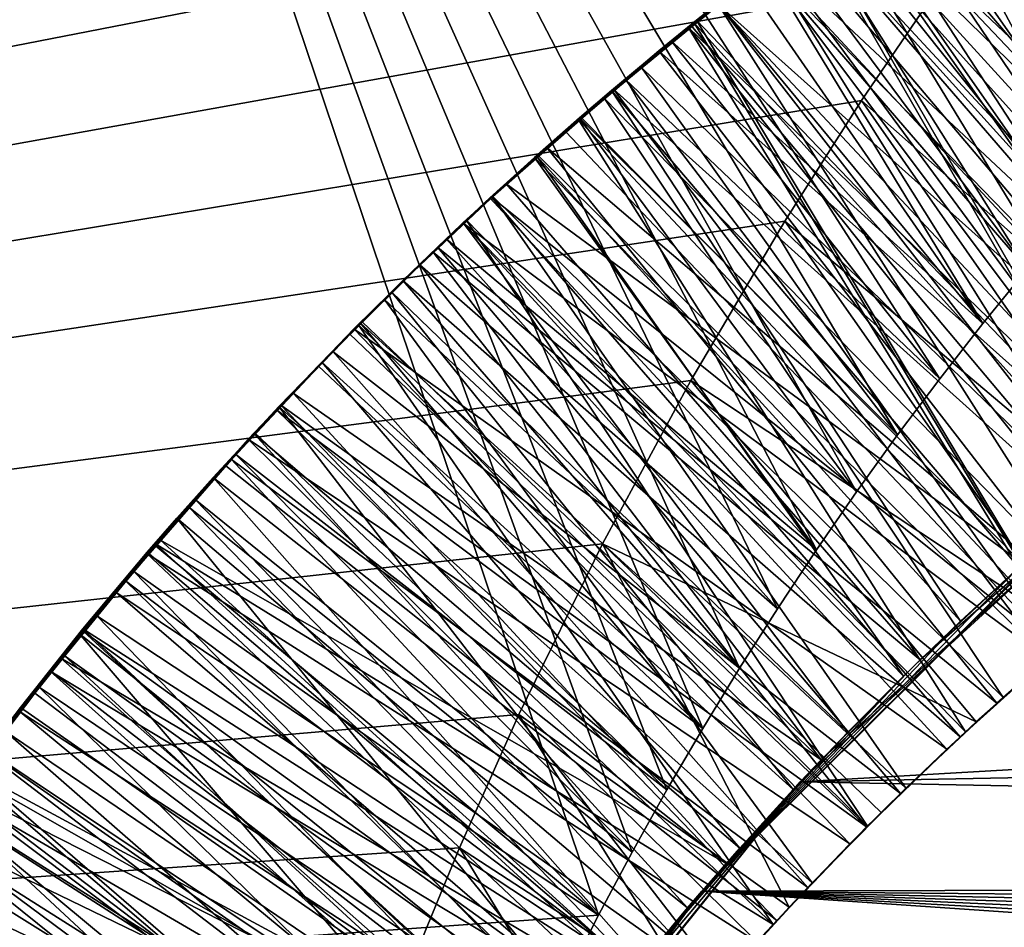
# Model space of a CAD drawing. Header units: metres. Extents: x -258 to 72, y -72 to 102.
# Tile 134 of 256: x -31.999 to -31.403, y 1.423 to 1.973. Entities that reach past the tile are written whole.
import ezdxf

# ---------------------------------------------------------------- set-up
doc = ezdxf.new("R2010")
doc.units = ezdxf.units.M
doc.layers.add('solid_FREESTAND_ASM_SW0005', color=7, linetype='CONTINUOUS')

msp = doc.modelspace()

# ---------------------------------------------------------------- linework, layer by layer
at = {"layer": 'solid_FREESTAND_ASM_SW0005'}
for points in [[(-76.866859, 13.5, 45.799999), (-18.621225, -13.5, 45.799999), (-19.621469, -11.999912, 45.799999)], [(-76.866859, -13.5, 45.799999), (-18.621225, -13.5, 45.799999), (-76.866859, 13.5, 45.799999)], [(-76.866859, 13.5, 45.799999), (-19.621469, -11.999912, 45.799999), (-20.501156, -10.426056, 45.799999)], [(-76.866859, 13.5, 45.799999), (-20.501156, -10.426056, 45.799999), (-21.254854, -8.788127, 45.799999)], [(-76.866859, 13.5, 45.799999), (-21.254854, -8.788127, 45.799999), (-21.877932, -7.096202, 45.799999)], [(-76.866859, 13.5, 45.799999), (-21.877932, -7.096202, 45.799999), (-22.366564, -5.36067, 45.799999)], [(-76.866859, 13.5, 45.799999), (-22.366564, -5.36067, 45.799999), (-22.717751, -3.592184, 45.799999)], [(-76.866859, 13.5, 45.799999), (-22.717751, -3.592184, 45.799999), (-22.929329, -1.801623, 45.799999)], [(-76.866859, 13.5, 45.799999), (-22.929329, -1.801623, 45.799999), (-23, 0, 45.799999)], [(-76.866859, 13.5, 45.799999), (-23, 0, 45.799999), (-22.929329, 1.801623, 45.799999)], [(-76.866859, 13.5, 45.799999), (-22.929329, 1.801623, 45.799999), (-22.717751, 3.592184, 45.799999)], [(-86.5, 5.75, 111.550003), (-86.5, -5.75, 111.550003), (-24.43742, -5.75, 111.550003)], [(-24.43742, 5.75, 111.550003), (-86.5, 5.75, 111.550003), (-24.43742, -5.75, 111.550003)], [(-56.184334, -5.75, 103.550003), (-25.868656, 5.75001, 103.550003), (-26.203732, 3.95151, 103.550003)], [(-56.184334, 5.75, 103.550003), (-25.868656, 5.75001, 103.550003), (-56.184334, -5.75, 103.550003)], [(-72.351036, 4.645123, -887), (72.5, 0, -887), (-72.5, 0, -887)], [(72.351036, 4.645118, -887), (72.5, 0, -887), (-72.351036, 4.645123, -887)], [(-56.184334, -5.75, 103.550003), (-26.203732, 3.95151, 103.550003), (-26.217653, 3.858066, 103.550003)], [(-32.785225, 3.391637, -872.137024), (-23.11738, 1.956201, -872), (-22.869822, 3.900164, -872)], [(-56.184334, -5.75, 103.550003), (-26.217653, 3.858066, 103.550003), (-26.414162, 2.131207, 103.550003)], [(-32.785225, 3.391637, -872.137024), (-32.886406, 0, -872.135803), (-23.11738, 1.956201, -872)], [(-32.105709, 2.785697, 17.728907), (-22.81871, 2.882088, 17.328077), (-22.921974, 1.892912, 17.148823)], [(-31.64846, 1.430201, 17.489626), (-32.106354, 1.397493, 17.507107), (-32.105709, 2.785697, 17.728907)], [(-29.9373, 2.532046, 17.579008), (-32.105709, 2.785697, 17.728907), (-22.921974, 1.892912, 17.148823)], [(-31.628059, 1.468519, 17.49299), (-31.64846, 1.430201, 17.489626), (-32.105709, 2.785697, 17.728907)], [(-31.607046, 1.506199, 17.496365), (-31.628059, 1.468519, 17.49299), (-32.105709, 2.785697, 17.728907)], [(-31.585411, 1.543277, 17.499744), (-31.607046, 1.506199, 17.496365), (-32.105709, 2.785697, 17.728907)], [(-31.563116, 1.579859, 17.503138), (-31.585411, 1.543277, 17.499744), (-32.105709, 2.785697, 17.728907)], [(-31.540167, 1.615923, 17.506536), (-31.563116, 1.579859, 17.503138), (-32.105709, 2.785697, 17.728907)], [(-31.516546, 1.651515, 17.509943), (-31.540167, 1.615923, 17.506536), (-32.105709, 2.785697, 17.728907)], [(-31.492254, 1.686635, 17.513351), (-31.516546, 1.651515, 17.509943), (-32.105709, 2.785697, 17.728907)], [(-31.467342, 1.721217, 17.516752), (-31.492254, 1.686635, 17.513351), (-32.105709, 2.785697, 17.728907)], [(-31.441809, 1.755258, 17.520144), (-31.467342, 1.721217, 17.516752), (-32.105709, 2.785697, 17.728907)], [(-31.415686, 1.788729, 17.523514), (-31.441809, 1.755258, 17.520144), (-32.105709, 2.785697, 17.728907)], [(-31.388985, 1.821615, 17.526861), (-31.415686, 1.788729, 17.523514), (-32.105709, 2.785697, 17.728907)], [(-31.361725, 1.8539, 17.530178), (-31.388985, 1.821615, 17.526861), (-32.105709, 2.785697, 17.728907)], [(-31.333941, 1.885548, 17.533455), (-31.361725, 1.8539, 17.530178), (-32.105709, 2.785697, 17.728907)], [(-31.300877, 1.92166, 17.537226), (-31.333941, 1.885548, 17.533455), (-32.105709, 2.785697, 17.728907)], [(-31.267208, 1.956811, 17.54092), (-31.300877, 1.92166, 17.537226), (-32.105709, 2.785697, 17.728907)], [(-31.232946, 1.991, 17.544535), (-31.267208, 1.956811, 17.54092), (-32.105709, 2.785697, 17.728907)], [(-36, 2.345094, 43.711533), (-23.40999, 1.984149, 43.779793), (-23.450001, 1.491888, 43.85408)], [(-36, 1.178601, 43.890228), (-36, 2.345094, 43.711533), (-23.450001, 1.491888, 43.85408)], [(-36, 2.345094, 20.88847), (-36, 1.178601, 20.709772), (-31.004087, 2.324836, 20.884325)], [(-36, 1.178601, 20.709772), (-31.083965, 2.288391, 20.876963), (-31.004087, 2.324836, 20.884325)], [(-36, 1.178601, 20.709772), (-31.162745, 2.249063, 20.869156), (-31.083965, 2.288391, 20.876963)], [(-36, 1.178601, 20.709772), (-31.240364, 2.207084, 20.860975), (-31.162745, 2.249063, 20.869156)], [(-36, 1.178601, 20.709772), (-31.317301, 2.163532, 20.852659), (-31.240364, 2.207084, 20.860975)], [(-36, 1.178601, 20.709772), (-31.380896, 2.078113, 20.836843), (-31.317301, 2.163532, 20.852659)], [(-31.147917, 1.758489, 20.406536), (-31.432198, 2.087187, 20.160503), (-31.357656, 2.136266, 20.155975)], [(-56.184334, -5.75, 103.550003), (-26.414162, 2.131207, 103.550003), (-26.429197, 1.935864, 103.550003)], [(-31.167418, 1.745604, 19.608028), (-31.444941, 2.079361, 19.360846), (-31.369984, 2.129152, 19.356401)], [(-31.192045, 1.802712, 18.2432), (-31.366041, 2.132688, 18.45598), (-31.442408, 2.082057, 18.460524)], [(-31.377304, 2.123689, 20.055243), (-31.453499, 2.072471, 20.059967), (-31.184195, 1.734267, 19.809309)], [(-31.220434, 1.708959, 18.811981), (-31.468859, 2.063552, 18.561829), (-31.393997, 2.114624, 18.557348)], [(-31.39814, 2.110894, 19.258009), (-31.447849, 2.07735, 19.261194), (-31.182325, 1.735543, 19.01013)], [(-31.428286, 2.090818, 17.659964), (-31.300877, 1.92166, 17.537226), (-31.397572, 2.111264, 17.658089)], [(-31.207462, 1.791675, 17.971235), (-31.450844, 2.075378, 17.758287), (-31.402075, 2.108308, 17.75568)], [(-31.214577, 1.713127, 20.411516), (-31.504862, 2.035665, 20.164936), (-31.432198, 2.087187, 20.160503)], [(-31.458614, 2.069976, 17.661825), (-31.300877, 1.92166, 17.537226), (-31.428286, 2.090818, 17.659964)], [(-31.147917, 1.758489, 20.406536), (-31.214577, 1.713127, 20.411516), (-31.432198, 2.087187, 20.160503)], [(-31.260592, 1.752073, 18.246462), (-31.442408, 2.082057, 18.460524), (-31.516855, 2.028607, 18.465023)], [(-31.260592, 1.752073, 18.246462), (-31.192045, 1.802712, 18.2432), (-31.442408, 2.082057, 18.460524)], [(-36, 1.178601, 20.709772), (-31.438091, 1.998851, 20.822758), (-31.380896, 2.078113, 20.836843)], [(-31.235054, 1.698423, 19.613075), (-31.518574, 2.026573, 19.365252), (-31.444941, 2.079361, 19.360846)], [(-31.246052, 1.763159, 17.974804), (-31.499243, 2.041005, 17.760956), (-31.450844, 2.075378, 17.758287)], [(-31.447849, 2.07735, 19.261194), (-31.496813, 2.042592, 19.26436), (-31.182325, 1.735543, 19.01013)], [(-31.207462, 1.791675, 17.971235), (-31.246052, 1.763159, 17.974804), (-31.450844, 2.075378, 17.758287)], [(-31.167418, 1.745604, 19.608028), (-31.235054, 1.698423, 19.613075), (-31.444941, 2.079361, 19.360846)], [(-31.169649, 1.74411, 20.609209), (-31.380896, 2.078113, 20.836843), (-31.438091, 1.998851, 20.822758)], [(-31.453499, 2.072471, 20.059967), (-31.527571, 2.01877, 20.064789), (-31.248224, 1.688768, 19.814135)], [(-31.488556, 2.048745, 17.663673), (-31.333941, 1.885548, 17.533455), (-31.458614, 2.069976, 17.661825)], [(-31.458614, 2.069976, 17.661825), (-31.333941, 1.885548, 17.533455), (-31.300877, 1.92166, 17.537226)], [(-31.453499, 2.072471, 20.059967), (-31.248224, 1.688768, 19.814135), (-31.184195, 1.734267, 19.809309)], [(-31.220434, 1.708959, 18.811981), (-31.541498, 2.009954, 18.566282), (-31.468859, 2.063552, 18.561829)], [(-31.518108, 2.027122, 17.665504), (-31.361725, 1.8539, 17.530178), (-31.488556, 2.048745, 17.663673)], [(-31.488556, 2.048745, 17.663673), (-31.361725, 1.8539, 17.530178), (-31.333941, 1.885548, 17.533455)], [(-31.28401, 1.733811, 17.978382), (-31.547073, 2.005263, 17.763691), (-31.499243, 2.041005, 17.760956)], [(-31.496813, 2.042592, 19.26436), (-31.545023, 2.006613, 19.267509), (-31.249105, 1.688116, 19.015148)], [(-31.246052, 1.763159, 17.974804), (-31.28401, 1.733811, 17.978382), (-31.499243, 2.041005, 17.760956)], [(-31.496813, 2.042592, 19.26436), (-31.249105, 1.688116, 19.015148), (-31.182325, 1.735543, 19.01013)], [(-31.27944, 1.665243, 20.416435), (-31.575743, 1.981622, 20.169271), (-31.504862, 2.035665, 20.164936)], [(-31.214577, 1.713127, 20.411516), (-31.27944, 1.665243, 20.416435), (-31.504862, 2.035665, 20.164936)], [(-31.516855, 2.028607, 18.465023), (-31.541498, 2.009954, 18.566282), (-31.589169, 1.972448, 18.469471)], [(-31.327126, 1.698834, 18.249796), (-31.516855, 2.028607, 18.465023), (-31.589169, 1.972448, 18.469471)], [(-31.327126, 1.698834, 18.249796), (-31.260592, 1.752073, 18.246462), (-31.516855, 2.028607, 18.465023)], [(-31.300817, 1.648598, 19.618052), (-31.590637, 1.970865, 19.369619), (-31.518574, 2.026573, 19.365252)], [(-31.545023, 2.006613, 19.267509), (-31.518574, 2.026573, 19.365252), (-31.590637, 1.970865, 19.369619)], [(-31.547256, 2.005125, 17.667322), (-31.388985, 1.821615, 17.526861), (-31.518108, 2.027122, 17.665504)], [(-31.235054, 1.698423, 19.613075), (-31.300817, 1.648598, 19.618052), (-31.518574, 2.026573, 19.365252)], [(-31.518108, 2.027122, 17.665504), (-31.388985, 1.821615, 17.526861), (-31.361725, 1.8539, 17.530178)], [(-31.527571, 2.01877, 20.064789), (-31.575613, 1.981723, 20.068033), (-31.248224, 1.688768, 19.814135)], [(-31.284609, 1.661258, 18.81679), (-31.611866, 1.953904, 18.570738), (-31.541498, 2.009954, 18.566282)], [(-31.589169, 1.972448, 18.469471), (-31.541498, 2.009954, 18.566282), (-31.611866, 1.953904, 18.570738)], [(-31.220434, 1.708959, 18.811981), (-31.284609, 1.661258, 18.81679), (-31.541498, 2.009954, 18.566282)], [(-31.321323, 1.703646, 17.98197), (-31.594263, 1.968177, 17.766497), (-31.547073, 2.005263, 17.763691)], [(-31.547256, 2.005125, 17.667322), (-31.547073, 2.005263, 17.763691), (-31.594263, 1.968177, 17.766497)], [(-31.576012, 1.982744, 17.669125), (-31.547256, 2.005125, 17.667322), (-31.594263, 1.968177, 17.766497)], [(-31.545023, 2.006613, 19.267509), (-31.590637, 1.970865, 19.369619), (-31.592562, 1.969317, 19.270641)], [(-31.545023, 2.006613, 19.267509), (-31.592562, 1.969317, 19.270641), (-31.313984, 1.638123, 19.020119)], [(-31.576012, 1.982744, 17.669125), (-31.415686, 1.788729, 17.523514), (-31.547256, 2.005125, 17.667322)], [(-31.547256, 2.005125, 17.667322), (-31.415686, 1.788729, 17.523514), (-31.388985, 1.821615, 17.526861)], [(-31.28401, 1.733811, 17.978382), (-31.321323, 1.703646, 17.98197), (-31.547073, 2.005263, 17.763691)], [(-31.545023, 2.006613, 19.267509), (-31.313984, 1.638123, 19.020119), (-31.249105, 1.688116, 19.015148)], [(-36, 1.178601, 20.709772), (-31.489321, 1.923689, 20.809921), (-31.438091, 1.998851, 20.822758)], [(-31.234919, 1.698521, 20.613922), (-31.438091, 1.998851, 20.822758), (-31.489321, 1.923689, 20.809921)], [(-31.169649, 1.74411, 20.609209), (-31.438091, 1.998851, 20.822758), (-31.234919, 1.698521, 20.613922)], [(-31.342415, 1.614906, 20.421286), (-31.644905, 1.924964, 20.173538), (-31.575743, 1.981622, 20.169271)], [(-31.622538, 1.943731, 20.071285), (-31.575743, 1.981622, 20.169271), (-31.644905, 1.924964, 20.173538)], [(-31.575613, 1.981723, 20.068033), (-31.575743, 1.981622, 20.169271), (-31.622538, 1.943731, 20.071285)], [(-31.575613, 1.981723, 20.068033), (-31.622538, 1.943731, 20.071285), (-31.310534, 1.640885, 19.819016)], [(-31.604401, 1.959959, 17.670914), (-31.415686, 1.788729, 17.523514), (-31.576012, 1.982744, 17.669125)], [(-31.604401, 1.959959, 17.670914), (-31.576012, 1.982744, 17.669125), (-31.594263, 1.968177, 17.766497)], [(-31.27944, 1.665243, 20.416435), (-31.342415, 1.614906, 20.421286), (-31.575743, 1.981622, 20.169271)], [(-31.575613, 1.981723, 20.068033), (-31.310534, 1.640885, 19.819016), (-31.248224, 1.688768, 19.814135)], [(-31.364571, 1.596228, 19.622967), (-31.660761, 1.912429, 19.373974), (-31.590637, 1.970865, 19.369619)], [(-31.592562, 1.969317, 19.270641), (-31.590637, 1.970865, 19.369619), (-31.660761, 1.912429, 19.373974)], [(-31.592562, 1.969317, 19.270641), (-31.660761, 1.912429, 19.373974), (-31.639376, 1.930715, 19.27375)], [(-31.589169, 1.972448, 18.469471), (-31.611866, 1.953904, 18.570738), (-31.659168, 1.913755, 18.47389)], [(-31.39155, 1.643079, 18.253225), (-31.589169, 1.972448, 18.469471), (-31.659168, 1.913755, 18.47389)], [(-31.393944, 1.640923, 17.989182), (-31.640627, 1.929842, 17.769382), (-31.594263, 1.968177, 17.766497)], [(-31.604401, 1.959959, 17.670914), (-31.594263, 1.968177, 17.766497), (-31.640627, 1.929842, 17.769382)], [(-31.592562, 1.969317, 19.270641), (-31.639376, 1.930715, 19.27375), (-31.313984, 1.638123, 19.020119)], [(-31.357973, 1.672679, 17.985569), (-31.393944, 1.640923, 17.989182), (-31.594263, 1.968177, 17.766497)], [(-31.321323, 1.703646, 17.98197), (-31.357973, 1.672679, 17.985569), (-31.594263, 1.968177, 17.766497)], [(-31.300817, 1.648598, 19.618052), (-31.364571, 1.596228, 19.622967), (-31.590637, 1.970865, 19.369619)], [(-31.39155, 1.643079, 18.253225), (-31.327126, 1.698834, 18.249796), (-31.589169, 1.972448, 18.469471)], [(-32.886406, 0, -872.135803), (-23.200001, 0, -872), (-23.11738, 1.956201, -872)], [(-31.632402, 1.936786, 17.672689), (-31.604401, 1.959959, 17.670914), (-31.640627, 1.929842, 17.769382)], [(-31.632402, 1.936786, 17.672689), (-31.441809, 1.755258, 17.520144), (-31.604401, 1.959959, 17.670914)], [(-31.604401, 1.959959, 17.670914), (-31.441809, 1.755258, 17.520144), (-31.415686, 1.788729, 17.523514)], [(-31.346931, 1.611141, 18.821545), (-31.679937, 1.895471, 18.575207), (-31.611866, 1.953904, 18.570738)], [(-31.659168, 1.913755, 18.47389), (-31.611866, 1.953904, 18.570738), (-31.679937, 1.895471, 18.575207)], [(-31.284609, 1.661258, 18.81679), (-31.346931, 1.611141, 18.821545), (-31.611866, 1.953904, 18.570738)], [(-31.622538, 1.943731, 20.071285), (-31.644905, 1.924964, 20.173538), (-31.66831, 1.90485, 20.074537)], [(-31.622538, 1.943731, 20.071285), (-31.66831, 1.90485, 20.074537), (-31.371008, 1.590703, 19.823929)], [(-31.622538, 1.943731, 20.071285), (-31.371008, 1.590703, 19.823929), (-31.310534, 1.640885, 19.819016)], [(-56.184334, -5.75, 103.550003), (-26.429197, 1.935864, 103.550003), (-26.49826, 0.303701, 103.550003)], [(-31.660028, 1.913215, 17.67445), (-31.467342, 1.721217, 17.516752), (-31.632402, 1.936786, 17.672689)], [(-31.660028, 1.913215, 17.67445), (-31.632402, 1.936786, 17.672689), (-31.640627, 1.929842, 17.769382)], [(-31.632402, 1.936786, 17.672689), (-31.467342, 1.721217, 17.516752), (-31.441809, 1.755258, 17.520144)], [(-31.429214, 1.608394, 17.992807), (-31.68609, 1.890305, 17.772348), (-31.640627, 1.929842, 17.769382)], [(-31.660028, 1.913215, 17.67445), (-31.640627, 1.929842, 17.769382), (-31.68609, 1.890305, 17.772348)], [(-31.639376, 1.930715, 19.27375), (-31.660761, 1.912429, 19.373974), (-31.685425, 1.890799, 19.276829)], [(-31.639376, 1.930715, 19.27375), (-31.685425, 1.890799, 19.276829), (-31.376862, 1.585639, 19.025043)], [(-31.393944, 1.640923, 17.989182), (-31.429214, 1.608394, 17.992807), (-31.640627, 1.929842, 17.769382)], [(-31.639376, 1.930715, 19.27375), (-31.376862, 1.585639, 19.025043), (-31.313984, 1.638123, 19.020119)], [(-36, 1.178601, 20.709772), (-31.535706, 1.850749, 20.797947), (-31.489321, 1.923689, 20.809921)], [(-31.403416, 1.562186, 20.426081), (-31.712399, 1.865572, 20.177771), (-31.644905, 1.924964, 20.173538)], [(-31.66831, 1.90485, 20.074537), (-31.644905, 1.924964, 20.173538), (-31.712399, 1.865572, 20.177771)], [(-31.342415, 1.614906, 20.421286), (-31.403416, 1.562186, 20.426081), (-31.644905, 1.924964, 20.173538)], [(-31.298412, 1.650493, 20.618605), (-31.489321, 1.923689, 20.809921), (-31.535706, 1.850749, 20.797947)], [(-31.234919, 1.698521, 20.613922), (-31.489321, 1.923689, 20.809921), (-31.298412, 1.650493, 20.618605)], [(-31.426222, 1.541393, 19.627844), (-31.728621, 1.851476, 19.378349), (-31.660761, 1.912429, 19.373974)], [(-31.685425, 1.890799, 19.276829), (-31.660761, 1.912429, 19.373974), (-31.728621, 1.851476, 19.378349)], [(-31.659168, 1.913755, 18.47389), (-31.679937, 1.895471, 18.575207), (-31.70447, 1.873334, 18.476841)], [(-31.39155, 1.643079, 18.253225), (-31.659168, 1.913755, 18.47389), (-31.70447, 1.873334, 18.476841)], [(-31.687304, 1.889222, 17.676201), (-31.492254, 1.686635, 17.513351), (-31.660028, 1.913215, 17.67445)], [(-31.687304, 1.889222, 17.676201), (-31.660028, 1.913215, 17.67445), (-31.68609, 1.890305, 17.772348)], [(-31.364571, 1.596228, 19.622967), (-31.426222, 1.541393, 19.627844), (-31.660761, 1.912429, 19.373974)], [(-31.660028, 1.913215, 17.67445), (-31.492254, 1.686635, 17.513351), (-31.467342, 1.721217, 17.516752)], [(-31.66831, 1.90485, 20.074537), (-31.712399, 1.865572, 20.177771), (-31.713024, 1.865001, 20.077784)], [(-31.66831, 1.90485, 20.074537), (-31.713024, 1.865001, 20.077784), (-31.371008, 1.590703, 19.823929)], [(-31.407297, 1.558689, 18.826267), (-31.745718, 1.834733, 18.579691), (-31.679937, 1.895471, 18.575207)], [(-31.70447, 1.873334, 18.476841), (-31.679937, 1.895471, 18.575207), (-31.745718, 1.834733, 18.579691)], [(-31.685425, 1.890799, 19.276829), (-31.728621, 1.851476, 19.378349), (-31.730631, 1.849599, 19.279873)], [(-31.685425, 1.890799, 19.276829), (-31.730631, 1.849599, 19.279873), (-31.376862, 1.585639, 19.025043)], [(-31.463772, 1.575106, 17.996447), (-31.730537, 1.849638, 17.7754), (-31.68609, 1.890305, 17.772348)], [(-31.687304, 1.889222, 17.676201), (-31.68609, 1.890305, 17.772348), (-31.730537, 1.849638, 17.7754)], [(-31.429214, 1.608394, 17.992807), (-31.463772, 1.575106, 17.996447), (-31.68609, 1.890305, 17.772348)], [(-31.346931, 1.611141, 18.821545), (-31.407297, 1.558689, 18.826267), (-31.679937, 1.895471, 18.575207)], [(-31.714207, 1.864818, 17.677937), (-31.687304, 1.889222, 17.676201), (-31.730537, 1.849638, 17.7754)], [(-31.714207, 1.864818, 17.677937), (-31.516546, 1.651515, 17.509943), (-31.687304, 1.889222, 17.676201)], [(-31.687304, 1.889222, 17.676201), (-31.516546, 1.651515, 17.509943), (-31.492254, 1.686635, 17.513351)], [(-31.70447, 1.873334, 18.476841), (-31.745718, 1.834733, 18.579691), (-31.748638, 1.831936, 18.479801)], [(-31.453768, 1.584892, 18.256779), (-31.70447, 1.873334, 18.476841), (-31.748638, 1.831936, 18.479801)], [(-31.453768, 1.584892, 18.256779), (-31.39155, 1.643079, 18.253225), (-31.70447, 1.873334, 18.476841)], [(-31.462351, 1.50716, 20.430843), (-31.778193, 1.803358, 20.182014), (-31.712399, 1.865572, 20.177771)], [(-31.713024, 1.865001, 20.077784), (-31.712399, 1.865572, 20.177771), (-31.778193, 1.803358, 20.182014)], [(-31.713024, 1.865001, 20.077784), (-31.778193, 1.803358, 20.182014), (-31.756691, 1.82419, 20.08102)], [(-31.713024, 1.865001, 20.077784), (-31.756691, 1.82419, 20.08102), (-31.429571, 1.538287, 19.828856)], [(-31.740751, 1.84, 17.679663), (-31.516546, 1.651515, 17.509943), (-31.714207, 1.864818, 17.677937)], [(-31.740751, 1.84, 17.679663), (-31.714207, 1.864818, 17.677937), (-31.730537, 1.849638, 17.7754)], [(-31.713024, 1.865001, 20.077784), (-31.429571, 1.538287, 19.828856), (-31.371008, 1.590703, 19.823929)], [(-31.403416, 1.562186, 20.426081), (-31.462351, 1.50716, 20.430843), (-31.712399, 1.865572, 20.177771)], [(-36, 1.178601, 20.709772), (-31.592613, 1.754212, 20.782829), (-31.535706, 1.850749, 20.797947)], [(-31.730631, 1.849599, 19.279873), (-31.794004, 1.788174, 19.382772), (-31.796715, 1.785446, 19.284355)], [(-31.730631, 1.849599, 19.279873), (-31.796715, 1.785446, 19.284355), (-31.437647, 1.530742, 19.029922)], [(-31.48567, 1.484178, 19.632702), (-31.794004, 1.788174, 19.382772), (-31.728621, 1.851476, 19.378349)], [(-31.730631, 1.849599, 19.279873), (-31.728621, 1.851476, 19.378349), (-31.794004, 1.788174, 19.382772)], [(-31.497599, 1.541075, 18.000097), (-31.77389, 1.807944, 17.778524), (-31.730537, 1.849638, 17.7754)], [(-31.740751, 1.84, 17.679663), (-31.730537, 1.849638, 17.7754), (-31.77389, 1.807944, 17.778524)], [(-31.730631, 1.849599, 19.279873), (-31.437647, 1.530742, 19.029922), (-31.376862, 1.585639, 19.025043)], [(-31.463772, 1.575106, 17.996447), (-31.497599, 1.541075, 18.000097), (-31.730537, 1.849638, 17.7754)], [(-31.426222, 1.541393, 19.627844), (-31.48567, 1.484178, 19.632702), (-31.728621, 1.851476, 19.378349)], [(-31.36005, 1.600082, 20.62327), (-31.535706, 1.850749, 20.797947), (-31.592613, 1.754212, 20.782829)], [(-31.298412, 1.650493, 20.618605), (-31.535706, 1.850749, 20.797947), (-31.36005, 1.600082, 20.62327)], [(-31.766954, 1.814757, 17.681391), (-31.740751, 1.84, 17.679663), (-31.77389, 1.807944, 17.778524)], [(-31.766954, 1.814757, 17.681391), (-31.540167, 1.615923, 17.506536), (-31.740751, 1.84, 17.679663)], [(-31.740751, 1.84, 17.679663), (-31.540167, 1.615923, 17.506536), (-31.516546, 1.651515, 17.509943)], [(-31.465626, 1.503975, 18.830975), (-31.809292, 1.771672, 18.584198), (-31.745718, 1.834733, 18.579691)], [(-31.748638, 1.831936, 18.479801), (-31.745718, 1.834733, 18.579691), (-31.809292, 1.771672, 18.584198)], [(-31.748638, 1.831936, 18.479801), (-31.809292, 1.771672, 18.584198), (-31.79163, 1.789647, 18.482775)], [(-31.513697, 1.524351, 18.260475), (-31.748638, 1.831936, 18.479801), (-31.79163, 1.789647, 18.482775)], [(-31.513697, 1.524351, 18.260475), (-31.453768, 1.584892, 18.256779), (-31.748638, 1.831936, 18.479801)], [(-31.407297, 1.558689, 18.826267), (-31.465626, 1.503975, 18.830975), (-31.745718, 1.834733, 18.579691)], [(-31.756691, 1.82419, 20.08102), (-31.778193, 1.803358, 20.182014), (-31.799376, 1.782342, 20.084242)], [(-31.756691, 1.82419, 20.08102), (-31.799376, 1.782342, 20.084242), (-31.486134, 1.483715, 19.83378)], [(-31.756691, 1.82419, 20.08102), (-31.486134, 1.483715, 19.83378), (-31.429571, 1.538287, 19.828856)], [(-31.792793, 1.789099, 17.683111), (-31.563116, 1.579859, 17.503138), (-31.766954, 1.814757, 17.681391)], [(-31.792793, 1.789099, 17.683111), (-31.766954, 1.814757, 17.681391), (-31.77389, 1.807944, 17.778524)], [(-31.766954, 1.814757, 17.681391), (-31.563116, 1.579859, 17.503138), (-31.540167, 1.615923, 17.506536)], [(-31.53068, 1.506318, 18.003763), (-31.816095, 1.765289, 17.781715), (-31.77389, 1.807944, 17.778524)], [(-31.792793, 1.789099, 17.683111), (-31.77389, 1.807944, 17.778524), (-31.816095, 1.765289, 17.781715)], [(-31.497599, 1.541075, 18.000097), (-31.53068, 1.506318, 18.003763), (-31.77389, 1.807944, 17.778524)], [(-31.519131, 1.449912, 20.435589), (-31.842081, 1.738385, 20.1863), (-31.778193, 1.803358, 20.182014)], [(-31.799376, 1.782342, 20.084242), (-31.778193, 1.803358, 20.182014), (-31.842081, 1.738385, 20.1863)], [(-31.462351, 1.50716, 20.430843), (-31.519131, 1.449912, 20.435589), (-31.778193, 1.803358, 20.182014)], [(-31.79163, 1.789647, 18.482775), (-31.809292, 1.771672, 18.584198), (-31.833469, 1.746475, 18.485764)], [(-31.513697, 1.524351, 18.260475), (-31.79163, 1.789647, 18.482775), (-31.833469, 1.746475, 18.485764)], [(-31.818287, 1.763016, 17.684835), (-31.585411, 1.543277, 17.499744), (-31.792793, 1.789099, 17.683111)], [(-31.818287, 1.763016, 17.684835), (-31.792793, 1.789099, 17.683111), (-31.816095, 1.765289, 17.781715)], [(-31.792793, 1.789099, 17.683111), (-31.585411, 1.543277, 17.499744), (-31.563116, 1.579859, 17.503138)], [(-31.796715, 1.785446, 19.284355), (-31.856779, 1.722701, 19.387251), (-31.860561, 1.718595, 19.288752)], [(-31.796715, 1.785446, 19.284355), (-31.860561, 1.718595, 19.288752), (-31.496244, 1.473517, 19.034765)], [(-31.542807, 1.424693, 19.637558), (-31.856779, 1.722701, 19.387251), (-31.794004, 1.788174, 19.382772)], [(-31.796715, 1.785446, 19.284355), (-31.794004, 1.788174, 19.382772), (-31.856779, 1.722701, 19.387251)], [(-31.796715, 1.785446, 19.284355), (-31.496244, 1.473517, 19.034765), (-31.437647, 1.530742, 19.029922)], [(-31.48567, 1.484178, 19.632702), (-31.542807, 1.424693, 19.637558), (-31.794004, 1.788174, 19.382772)], [(-31.799376, 1.782342, 20.084242), (-31.842081, 1.738385, 20.1863), (-31.841101, 1.739418, 20.087444)], [(-31.799376, 1.782342, 20.084242), (-31.841101, 1.739418, 20.087444), (-31.486134, 1.483715, 19.83378)], [(-31.521822, 1.447085, 18.835684), (-31.870708, 1.706263, 18.58873), (-31.809292, 1.771672, 18.584198)], [(-31.833469, 1.746475, 18.485764), (-31.809292, 1.771672, 18.584198), (-31.870708, 1.706263, 18.58873)], [(-31.465626, 1.503975, 18.830975), (-31.521822, 1.447085, 18.835684), (-31.809292, 1.771672, 18.584198)], [(-31.563, 1.47085, 18.007439), (-31.85705, 1.721834, 17.784948), (-31.816095, 1.765289, 17.781715)], [(-31.818287, 1.763016, 17.684835), (-31.816095, 1.765289, 17.781715), (-31.85705, 1.721834, 17.784948)], [(-31.53068, 1.506318, 18.003763), (-31.563, 1.47085, 18.007439), (-31.816095, 1.765289, 17.781715)], [(-31.843462, 1.73649, 17.686569), (-31.818287, 1.763016, 17.684835), (-31.85705, 1.721834, 17.784948)], [(-31.843462, 1.73649, 17.686569), (-31.585411, 1.543277, 17.499744), (-31.818287, 1.763016, 17.684835)], [(-36, 1.178601, 20.709772), (-31.646, 1.655182, 20.768181), (-31.592613, 1.754212, 20.782829)], [(-31.419729, 1.547375, 20.62793), (-31.592613, 1.754212, 20.782829), (-31.646, 1.655182, 20.768181)], [(-31.36005, 1.600082, 20.62327), (-31.592613, 1.754212, 20.782829), (-31.419729, 1.547375, 20.62793)], [(-31.833469, 1.746475, 18.485764), (-31.870708, 1.706263, 18.58873), (-31.874189, 1.702416, 18.488768)], [(-31.57126, 1.46153, 18.264299), (-31.833469, 1.746475, 18.485764), (-31.874189, 1.702416, 18.488768)], [(-31.57126, 1.46153, 18.264299), (-31.513697, 1.524351, 18.260475), (-31.833469, 1.746475, 18.485764)], [(-31.573669, 1.390526, 20.440338), (-31.903755, 1.670841, 20.190655), (-31.842081, 1.738385, 20.1863)], [(-31.881897, 1.695362, 20.090624), (-31.842081, 1.738385, 20.1863), (-31.903755, 1.670841, 20.190655)], [(-31.841101, 1.739418, 20.087444), (-31.842081, 1.738385, 20.1863), (-31.881897, 1.695362, 20.090624)], [(-31.841101, 1.739418, 20.087444), (-31.881897, 1.695362, 20.090624), (-31.540594, 1.427085, 19.838684)], [(-31.868296, 1.709527, 17.688313), (-31.607046, 1.506199, 17.496365), (-31.843462, 1.73649, 17.686569)], [(-31.868296, 1.709527, 17.688313), (-31.843462, 1.73649, 17.686569), (-31.85705, 1.721834, 17.784948)], [(-31.843462, 1.73649, 17.686569), (-31.607046, 1.506199, 17.496365), (-31.585411, 1.543277, 17.499744)], [(-31.519131, 1.449912, 20.435589), (-31.573669, 1.390526, 20.440338), (-31.842081, 1.738385, 20.1863)], [(-31.841101, 1.739418, 20.087444), (-31.540594, 1.427085, 19.838684), (-31.486134, 1.483715, 19.83378)], [(-31.279083, 1.737695, 18.700001), (-31.526295, 1.511012, 18.700001), (-28.729958, 1.672421, 18.700001)], [(-31.279083, 1.737695, 18.700001), (-31.513697, 1.524351, 18.260475), (-31.526295, 1.511012, 18.700001)], [(-31.279083, 1.737695, 18.700001), (-31.453768, 1.584892, 18.256779), (-31.513697, 1.524351, 18.260475)], [(-31.279083, 1.737695, 18.700001), (-31.39155, 1.643079, 18.253225), (-31.453768, 1.584892, 18.256779)], [(-31.860561, 1.718595, 19.288752), (-31.916847, 1.655263, 19.391777), (-31.921923, 1.64933, 19.293085)], [(-31.860561, 1.718595, 19.288752), (-31.921923, 1.64933, 19.293085), (-31.552567, 1.414049, 19.039581)], [(-31.542807, 1.424693, 19.637558), (-31.916847, 1.655263, 19.391777), (-31.856779, 1.722701, 19.387251)], [(-31.860561, 1.718595, 19.288752), (-31.856779, 1.722701, 19.387251), (-31.916847, 1.655263, 19.391777)], [(-31.594542, 1.434687, 18.011124), (-31.896723, 1.677644, 17.788219), (-31.85705, 1.721834, 17.784948)], [(-31.868296, 1.709527, 17.688313), (-31.85705, 1.721834, 17.784948), (-31.896723, 1.677644, 17.788219)], [(-31.860561, 1.718595, 19.288752), (-31.552567, 1.414049, 19.039581), (-31.496244, 1.473517, 19.034765)], [(-31.563, 1.47085, 18.007439), (-31.594542, 1.434687, 18.011124), (-31.85705, 1.721834, 17.784948)], [(-31.575779, 1.388135, 18.840405), (-31.929987, 1.638488, 18.59329), (-31.870708, 1.706263, 18.58873)], [(-31.874189, 1.702416, 18.488768), (-31.870708, 1.706263, 18.58873), (-31.929987, 1.638488, 18.59329)], [(-31.89279, 1.682124, 17.690069), (-31.868296, 1.709527, 17.688313), (-31.896723, 1.677644, 17.788219)], [(-31.89279, 1.682124, 17.690069), (-31.628059, 1.468519, 17.49299), (-31.868296, 1.709527, 17.688313)], [(-31.521822, 1.447085, 18.835684), (-31.575779, 1.388135, 18.840405), (-31.870708, 1.706263, 18.58873)], [(-31.868296, 1.709527, 17.688313), (-31.628059, 1.468519, 17.49299), (-31.607046, 1.506199, 17.496365)], [(-31.874189, 1.702416, 18.488768), (-31.929987, 1.638488, 18.59329), (-31.91382, 1.657453, 18.491785)], [(-31.57126, 1.46153, 18.264299), (-31.874189, 1.702416, 18.488768), (-31.91382, 1.657453, 18.491785)], [(-31.881897, 1.695362, 20.090624), (-31.903755, 1.670841, 20.190655), (-31.921764, 1.650125, 20.093773)], [(-31.881897, 1.695362, 20.090624), (-31.921764, 1.650125, 20.093773), (-31.592865, 1.368495, 19.843559)], [(-31.881897, 1.695362, 20.090624), (-31.592865, 1.368495, 19.843559), (-31.540594, 1.427085, 19.838684)], [(-31.916954, 1.654277, 17.691843), (-31.64846, 1.430201, 17.489626), (-31.89279, 1.682124, 17.690069)], [(-31.916954, 1.654277, 17.691843), (-31.89279, 1.682124, 17.690069), (-31.896723, 1.677644, 17.788219)], [(-31.89279, 1.682124, 17.690069), (-31.64846, 1.430201, 17.489626), (-31.628059, 1.468519, 17.49299)], [(-31.625292, 1.397848, 18.014818), (-31.93503, 1.632893, 17.791506), (-31.896723, 1.677644, 17.788219)], [(-31.916954, 1.654277, 17.691843), (-31.896723, 1.677644, 17.788219), (-31.93503, 1.632893, 17.791506)], [(-31.594542, 1.434687, 18.011124), (-31.625292, 1.397848, 18.014818), (-31.896723, 1.677644, 17.788219)], [(-31.585924, 1.444725, 17.799999), (-31.349211, 1.680208, 17.799999), (-28.420956, 1.453412, 17.799999)], [(-31.585924, 1.444725, 17.799999), (-31.357973, 1.672679, 17.985569), (-31.349211, 1.680208, 17.799999)], [(-31.625889, 1.329091, 20.445103), (-31.962938, 1.600929, 20.195107), (-31.903755, 1.670841, 20.190655)], [(-31.921764, 1.650125, 20.093773), (-31.903755, 1.670841, 20.190655), (-31.962938, 1.600929, 20.195107)], [(-31.573669, 1.390526, 20.440338), (-31.625889, 1.329091, 20.445103), (-31.903755, 1.670841, 20.190655)], [(-31.585924, 1.444725, 17.799999), (-31.393944, 1.640923, 17.989182), (-31.357973, 1.672679, 17.985569)], [(-31.526295, 1.511012, 18.700001), (-28.602306, 1.567307, 18.700001), (-28.729958, 1.672421, 18.700001)], [(-36, 1.178601, 20.709772), (-31.69664, 1.551772, 20.753811), (-31.646, 1.655182, 20.768181)], [(-31.597532, 1.363045, 19.642427), (-31.974152, 1.586049, 19.396334), (-31.916847, 1.655263, 19.391777)], [(-31.921923, 1.64933, 19.293085), (-31.916847, 1.655263, 19.391777), (-31.974152, 1.586049, 19.396334)], [(-31.91382, 1.657453, 18.491785), (-31.929987, 1.638488, 18.59329), (-31.952377, 1.611589, 18.494822)], [(-31.626371, 1.396525, 18.268227), (-31.91382, 1.657453, 18.491785), (-31.952377, 1.611589, 18.494822)], [(-31.940777, 1.625989, 17.693634), (-31.64846, 1.430201, 17.489626), (-31.916954, 1.654277, 17.691843)], [(-31.940777, 1.625989, 17.693634), (-31.916954, 1.654277, 17.691843), (-31.93503, 1.632893, 17.791506)], [(-31.542807, 1.424693, 19.637558), (-31.597532, 1.363045, 19.642427), (-31.916847, 1.655263, 19.391777)], [(-31.626371, 1.396525, 18.268227), (-31.57126, 1.46153, 18.264299), (-31.91382, 1.657453, 18.491785)], [(-31.533026, 1.435211, 20.637312), (-31.646, 1.655182, 20.768181), (-31.69664, 1.551772, 20.753811)], [(-31.477409, 1.492402, 20.632603), (-31.646, 1.655182, 20.768181), (-31.533026, 1.435211, 20.637312)], [(-31.419729, 1.547375, 20.62793), (-31.646, 1.655182, 20.768181), (-31.477409, 1.492402, 20.632603)], [(-31.921923, 1.64933, 19.293085), (-31.974152, 1.586049, 19.396334), (-31.980505, 1.578053, 19.297375)], [(-31.921923, 1.64933, 19.293085), (-31.980505, 1.578053, 19.297375), (-31.606529, 1.35243, 19.044382)], [(-31.921764, 1.650125, 20.093773), (-31.962938, 1.600929, 20.195107), (-31.96068, 1.603699, 20.096886)], [(-31.921764, 1.650125, 20.093773), (-31.96068, 1.603699, 20.096886), (-31.592865, 1.368495, 19.843559)], [(-31.921923, 1.64933, 19.293085), (-31.606529, 1.35243, 19.044382), (-31.552567, 1.414049, 19.039581)], [(-31.585924, 1.444725, 17.799999), (-31.429214, 1.608394, 17.992807), (-31.393944, 1.640923, 17.989182)], [(-31.627439, 1.327193, 18.845152), (-31.987123, 1.568318, 18.597887), (-31.929987, 1.638488, 18.59329)], [(-31.952377, 1.611589, 18.494822), (-31.929987, 1.638488, 18.59329), (-31.987123, 1.568318, 18.597887)], [(-31.575779, 1.388135, 18.840405), (-31.627439, 1.327193, 18.845152), (-31.929987, 1.638488, 18.59329)], [(-31.655235, 1.36035, 18.018517), (-31.972013, 1.587575, 17.794804), (-31.93503, 1.632893, 17.791506)], [(-31.940777, 1.625989, 17.693634), (-31.93503, 1.632893, 17.791506), (-31.972013, 1.587575, 17.794804)], [(-31.625292, 1.397848, 18.014818), (-31.655235, 1.36035, 18.018517), (-31.93503, 1.632893, 17.791506)], [(-31.96036, 1.602088, 17.695139), (-31.940777, 1.625989, 17.693634), (-31.972013, 1.587575, 17.794804)], [(-31.96036, 1.602088, 17.695139), (-31.668266, 1.391201, 17.486271), (-31.940777, 1.625989, 17.693634)], [(-31.940777, 1.625989, 17.693634), (-31.668266, 1.391201, 17.486271), (-31.64846, 1.430201, 17.489626)], [(-31.952377, 1.611589, 18.494822), (-31.987123, 1.568318, 18.597887), (-31.989895, 1.564781, 18.497873)], [(-31.678944, 1.329434, 18.272236), (-31.952377, 1.611589, 18.494822), (-31.989895, 1.564781, 18.497873)], [(-31.678944, 1.329434, 18.272236), (-31.626371, 1.396525, 18.268227), (-31.952377, 1.611589, 18.494822)], [(-31.376862, 1.585639, 19.025043), (-31.407297, 1.558689, 18.826267), (-31.346931, 1.611141, 18.821545)], [(-31.36005, 1.600082, 20.62327), (-31.403416, 1.562186, 20.426081), (-31.342415, 1.614906, 20.421286)], [(-31.585924, 1.444725, 17.799999), (-31.463772, 1.575106, 17.996447), (-31.429214, 1.608394, 17.992807)], [(-31.675713, 1.265697, 20.449892), (-32.019444, 1.528859, 20.199661), (-31.962938, 1.600929, 20.195107)], [(-31.9986, 1.556096, 20.09996), (-31.962938, 1.600929, 20.195107), (-32.019444, 1.528859, 20.199661)], [(-31.96068, 1.603699, 20.096886), (-31.962938, 1.600929, 20.195107), (-31.9986, 1.556096, 20.09996)], [(-31.96068, 1.603699, 20.096886), (-31.9986, 1.556096, 20.09996), (-31.642893, 1.308015, 19.848396)], [(-31.979689, 1.577898, 17.696653), (-31.687502, 1.35143, 17.482924), (-31.96036, 1.602088, 17.695139)], [(-31.979689, 1.577898, 17.696653), (-31.96036, 1.602088, 17.695139), (-31.972013, 1.587575, 17.794804)], [(-31.625889, 1.329091, 20.445103), (-31.675713, 1.265697, 20.449892), (-31.962938, 1.600929, 20.195107)], [(-31.96068, 1.603699, 20.096886), (-31.642893, 1.308015, 19.848396), (-31.592865, 1.368495, 19.843559)], [(-31.96036, 1.602088, 17.695139), (-31.687502, 1.35143, 17.482924), (-31.668266, 1.391201, 17.486271)], [(-31.36005, 1.600082, 20.62327), (-31.419729, 1.547375, 20.62793), (-31.403416, 1.562186, 20.426081)], [(-31.371008, 1.590703, 19.823929), (-31.426222, 1.541393, 19.627844), (-31.364571, 1.596228, 19.622967)], [(-31.684359, 1.32221, 18.022219), (-32.007732, 1.541685, 17.798109), (-31.972013, 1.587575, 17.794804)], [(-31.979689, 1.577898, 17.696653), (-31.972013, 1.587575, 17.794804), (-32.007732, 1.541685, 17.798109)], [(-31.655235, 1.36035, 18.018517), (-31.684359, 1.32221, 18.022219), (-31.972013, 1.587575, 17.794804)], [(-31.371008, 1.590703, 19.823929), (-31.429571, 1.538287, 19.828856), (-31.426222, 1.541393, 19.627844)], [(-31.649786, 1.299309, 19.647322), (-32.028748, 1.515101, 19.400917), (-31.974152, 1.586049, 19.396334)], [(-31.980505, 1.578053, 19.297375), (-31.974152, 1.586049, 19.396334), (-32.028748, 1.515101, 19.400917)], [(-31.597532, 1.363045, 19.642427), (-31.649786, 1.299309, 19.647322), (-31.974152, 1.586049, 19.396334)], [(-31.376862, 1.585639, 19.025043), (-31.437647, 1.530742, 19.029922), (-31.407297, 1.558689, 18.826267)], [(-31.980505, 1.578053, 19.297375), (-32.028748, 1.515101, 19.400917), (-32.017887, 1.529637, 19.300219)], [(-31.980505, 1.578053, 19.297375), (-32.017887, 1.529637, 19.300219), (-31.658045, 1.288753, 19.049185)], [(-31.99876, 1.553419, 17.698181), (-31.979689, 1.577898, 17.696653), (-32.007732, 1.541685, 17.798109)], [(-31.99876, 1.553419, 17.698181), (-31.687502, 1.35143, 17.482924), (-31.979689, 1.577898, 17.696653)], [(-31.980505, 1.578053, 19.297375), (-31.658045, 1.288753, 19.049185), (-31.606529, 1.35243, 19.044382)], [(-31.585924, 1.444725, 17.799999), (-31.497599, 1.541075, 18.000097), (-31.463772, 1.575106, 17.996447)], [(-31.676756, 1.264315, 18.849932), (-32.042027, 1.495817, 18.602512), (-31.987123, 1.568318, 18.597887)], [(-31.989895, 1.564781, 18.497873), (-31.987123, 1.568318, 18.597887), (-32.042027, 1.495817, 18.602512)], [(-31.627439, 1.327193, 18.845152), (-31.676756, 1.264315, 18.849932), (-31.987123, 1.568318, 18.597887)], [(-31.989895, 1.564781, 18.497873), (-32.042027, 1.495817, 18.602512), (-32.026367, 1.51704, 18.500944)], [(-31.678944, 1.329434, 18.272236), (-31.989895, 1.564781, 18.497873), (-32.026367, 1.51704, 18.500944)], [(-31.526295, 1.511012, 18.700001), (-28.48332, 1.452474, 18.700001), (-28.602306, 1.567307, 18.700001)], [(-31.437647, 1.530742, 19.029922), (-31.465626, 1.503975, 18.830975), (-31.407297, 1.558689, 18.826267)], [(-31.419729, 1.547375, 20.62793), (-31.462351, 1.50716, 20.430843), (-31.403416, 1.562186, 20.426081)], [(-36, 1.178601, 20.709772), (-31.73271, 1.470999, 20.743242), (-31.69664, 1.551772, 20.753811)], [(-31.9986, 1.556096, 20.09996), (-32.019444, 1.528859, 20.199661), (-32.035492, 1.507337, 20.102997)], [(-31.9986, 1.556096, 20.09996), (-32.035492, 1.507337, 20.102997), (-31.642893, 1.308015, 19.848396)], [(-32.017574, 1.528654, 17.699717), (-31.706167, 1.310885, 17.479591), (-31.99876, 1.553419, 17.698181)], [(-32.017574, 1.528654, 17.699717), (-31.99876, 1.553419, 17.698181), (-32.007732, 1.541685, 17.798109)], [(-31.99876, 1.553419, 17.698181), (-31.706167, 1.310885, 17.479591), (-31.687502, 1.35143, 17.482924)], [(-31.586481, 1.375892, 20.642075), (-31.69664, 1.551772, 20.753811), (-31.73271, 1.470999, 20.743242)], [(-31.533026, 1.435211, 20.637312), (-31.69664, 1.551772, 20.753811), (-31.586481, 1.375892, 20.642075)], [(-31.419729, 1.547375, 20.62793), (-31.477409, 1.492402, 20.632603), (-31.462351, 1.50716, 20.430843)], [(-31.712646, 1.283448, 18.025921), (-32.042286, 1.495142, 17.801418), (-32.007732, 1.541685, 17.798109)], [(-31.684359, 1.32221, 18.022219), (-31.712646, 1.283448, 18.025921), (-32.007732, 1.541685, 17.798109)], [(-31.585924, 1.444725, 17.799999), (-31.53068, 1.506318, 18.003763), (-31.497599, 1.541075, 18.000097)], [(-31.429571, 1.538287, 19.828856), (-31.48567, 1.484178, 19.632702), (-31.426222, 1.541393, 19.627844)], [(-31.429571, 1.538287, 19.828856), (-31.486134, 1.483715, 19.83378), (-31.48567, 1.484178, 19.632702)], [(-31.675713, 1.265697, 20.449892), (-32.073101, 1.454913, 20.204298), (-32.019444, 1.528859, 20.199661)], [(-32.017887, 1.529637, 19.300219), (-32.053852, 1.480657, 19.303055), (-31.658045, 1.288753, 19.049185)], [(-32.036121, 1.503608, 17.701263), (-31.706167, 1.310885, 17.479591), (-32.017574, 1.528654, 17.699717)], [(-31.437647, 1.530742, 19.029922), (-31.496244, 1.473517, 19.034765), (-31.465626, 1.503975, 18.830975)], [(-31.526295, 1.511012, 18.700001), (-31.513697, 1.524351, 18.260475), (-31.57126, 1.46153, 18.264299)], [(-31.699518, 1.233546, 19.652254), (-32.080769, 1.442335, 19.405533), (-32.028748, 1.515101, 19.400917)], [(-31.728891, 1.26036, 18.276306), (-32.026367, 1.51704, 18.500944), (-32.061825, 1.468315, 18.504034)], [(-31.649786, 1.299309, 19.647322), (-31.699518, 1.233546, 19.652254), (-32.028748, 1.515101, 19.400917)], [(-31.728891, 1.26036, 18.276306), (-31.678944, 1.329434, 18.272236), (-32.026367, 1.51704, 18.500944)], [(-31.526295, 1.511012, 18.700001), (-31.736366, 1.249524, 18.700001), (-28.48332, 1.452474, 18.700001)], [(-31.526295, 1.511012, 18.700001), (-31.728891, 1.26036, 18.276306), (-31.736366, 1.249524, 18.700001)], [(-31.526295, 1.511012, 18.700001), (-31.678944, 1.329434, 18.272236), (-31.728891, 1.26036, 18.276306)], [(-31.526295, 1.511012, 18.700001), (-31.626371, 1.396525, 18.268227), (-31.678944, 1.329434, 18.272236)], [(-31.526295, 1.511012, 18.700001), (-31.57126, 1.46153, 18.264299), (-31.626371, 1.396525, 18.268227)], [(-32.035492, 1.507337, 20.102997), (-32.088852, 1.432066, 20.107498), (-31.690638, 1.245689, 19.853193)], [(-32.054398, 1.478284, 17.70282), (-31.724264, 1.269395, 17.476263), (-32.036121, 1.503608, 17.701263)], [(-32.036121, 1.503608, 17.701263), (-31.724264, 1.269395, 17.476263), (-31.706167, 1.310885, 17.479591)], [(-32.035492, 1.507337, 20.102997), (-31.690638, 1.245689, 19.853193), (-31.642893, 1.308015, 19.848396)], [(-31.585924, 1.444725, 17.799999), (-31.563, 1.47085, 18.007439), (-31.53068, 1.506318, 18.003763)], [(-31.496244, 1.473517, 19.034765), (-31.521822, 1.447085, 18.835684), (-31.465626, 1.503975, 18.830975)], [(-31.477409, 1.492402, 20.632603), (-31.519131, 1.449912, 20.435589), (-31.462351, 1.50716, 20.430843)], [(-36, 1.178601, 43.890228), (-23.450001, 1.491888, 43.85408), (-23.478106, 0.998546, 43.907127)], [(-31.723652, 1.199592, 18.854753), (-32.094524, 1.421167, 18.607159), (-32.042027, 1.495817, 18.602512)], [(-31.740086, 1.24408, 18.029617), (-32.075714, 1.447907, 17.804731), (-32.042286, 1.495142, 17.801418)], [(-31.712646, 1.283448, 18.025921), (-31.740086, 1.24408, 18.029617), (-32.042286, 1.495142, 17.801418)], [(-31.676756, 1.264315, 18.849932), (-31.723652, 1.199592, 18.854753), (-32.042027, 1.495817, 18.602512)], [(-31.477409, 1.492402, 20.632603), (-31.533026, 1.435211, 20.637312), (-31.519131, 1.449912, 20.435589)], [(-32.053852, 1.480657, 19.303055), (-32.088428, 1.431151, 19.305899), (-31.707039, 1.223117, 19.054007)], [(-32.053852, 1.480657, 19.303055), (-31.707039, 1.223117, 19.054007), (-31.658045, 1.288753, 19.049185)], [(-31.540594, 1.427085, 19.838684), (-31.542807, 1.424693, 19.637558), (-31.48567, 1.484178, 19.632702)], [(-31.486134, 1.483715, 19.83378), (-31.540594, 1.427085, 19.838684), (-31.48567, 1.484178, 19.632702)], [(-32.072407, 1.452685, 17.704388), (-31.741772, 1.226977, 17.472952), (-32.054398, 1.478284, 17.70282)], [(-32.054398, 1.478284, 17.70282), (-31.741772, 1.226977, 17.472952), (-31.724264, 1.269395, 17.476263)], [(-31.496244, 1.473517, 19.034765), (-31.552567, 1.414049, 19.039581), (-31.521822, 1.447085, 18.835684)], [(-36, 1.178601, 20.709772), (-31.76672, 1.388027, 20.732983), (-31.73271, 1.470999, 20.743242)], [(-31.728891, 1.26036, 18.276306), (-32.061825, 1.468315, 18.504034), (-32.096241, 1.418625, 18.507143)], [(-31.637661, 1.314559, 20.64691), (-31.73271, 1.470999, 20.743242), (-31.76672, 1.388027, 20.732983)], [(-31.586481, 1.375892, 20.642075), (-31.73271, 1.470999, 20.743242), (-31.637661, 1.314559, 20.64691)], [(-31.585924, 1.444725, 17.799999), (-31.594542, 1.434687, 18.011124), (-31.563, 1.47085, 18.007439)], [(-31.723064, 1.200438, 20.454716), (-32.123768, 1.379411, 20.20899), (-32.073101, 1.454913, 20.204298)], [(-31.675713, 1.265697, 20.449892), (-31.723064, 1.200438, 20.454716), (-32.073101, 1.454913, 20.204298)], [(-32.090134, 1.426814, 17.705963), (-31.741772, 1.226977, 17.472952), (-32.072407, 1.452685, 17.704388)], [(-31.736366, 1.249524, 18.700001), (-28.373739, 1.328636, 18.700001), (-28.48332, 1.452474, 18.700001)], [(-31.585924, 1.444725, 17.799999), (-28.420956, 1.453412, 17.799999), (-28.393877, 1.415734, 17.799999)], [(-31.533026, 1.435211, 20.637312), (-31.573669, 1.390526, 20.440338), (-31.519131, 1.449912, 20.435589)], [(-31.766663, 1.204128, 18.033306), (-32.108128, 1.399847, 17.808048), (-32.075714, 1.447907, 17.804731)], [(-31.740086, 1.24408, 18.029617), (-31.766663, 1.204128, 18.033306), (-32.075714, 1.447907, 17.804731)], [(-31.784464, 1.176273, 17.799999), (-31.585924, 1.444725, 17.799999), (-28.27013, 1.217423, 17.799999)], [(-31.784464, 1.176273, 17.799999), (-31.594542, 1.434687, 18.011124), (-31.585924, 1.444725, 17.799999)], [(-31.585924, 1.444725, 17.799999), (-28.393877, 1.415734, 17.799999), (-28.367548, 1.377364, 17.799999)], [(-31.585924, 1.444725, 17.799999), (-28.367548, 1.377364, 17.799999), (-28.341976, 1.338306, 17.799999)], [(-31.585924, 1.444725, 17.799999), (-28.341976, 1.338306, 17.799999), (-28.317207, 1.298617, 17.799999)], [(-31.585924, 1.444725, 17.799999), (-28.317207, 1.298617, 17.799999), (-28.293247, 1.258307, 17.799999)], [(-31.585924, 1.444725, 17.799999), (-28.293247, 1.258307, 17.799999), (-28.27013, 1.217423, 17.799999)], [(-31.552567, 1.414049, 19.039581), (-31.575779, 1.388135, 18.840405), (-31.521822, 1.447085, 18.835684)], [(-31.74663, 1.165884, 19.657227), (-32.130291, 1.367665, 19.410181), (-32.080769, 1.442335, 19.405533)], [(-31.699518, 1.233546, 19.652254), (-31.74663, 1.165884, 19.657227), (-32.080769, 1.442335, 19.405533)], [(-32.088852, 1.432066, 20.107498), (-32.139671, 1.354433, 20.111948), (-31.736017, 1.181628, 19.857944)], [(-32.088428, 1.431151, 19.305899), (-32.12162, 1.381154, 19.308754), (-31.753433, 1.155625, 19.05887)], [(-32.088852, 1.432066, 20.107498), (-31.736017, 1.181628, 19.857944), (-31.690638, 1.245689, 19.853193)], [(-32.088428, 1.431151, 19.305899), (-31.753433, 1.155625, 19.05887), (-31.707039, 1.223117, 19.054007)], [(-31.784464, 1.176273, 17.799999), (-31.625292, 1.397848, 18.014818), (-31.594542, 1.434687, 18.011124)], [(-31.533026, 1.435211, 20.637312), (-31.586481, 1.375892, 20.642075), (-31.573669, 1.390526, 20.440338)], [(-32.107582, 1.400674, 17.707548), (-31.758972, 1.183595, 17.469673), (-32.090134, 1.426814, 17.705963)], [(-31.64846, 1.430201, 17.489626), (-31.668266, 1.391201, 17.486271), (-32.106354, 1.397493, 17.507107)], [(-32.090134, 1.426814, 17.705963), (-31.758972, 1.183595, 17.469673), (-31.741772, 1.226977, 17.472952)], [(-31.540594, 1.427085, 19.838684), (-31.592865, 1.368495, 19.843559), (-31.542807, 1.424693, 19.637558)], [(-31.592865, 1.368495, 19.843559), (-31.597532, 1.363045, 19.642427), (-31.542807, 1.424693, 19.637558)]]:
    msp.add_3dface(points, dxfattribs=at)

doc.saveas('drawing.dxf')
